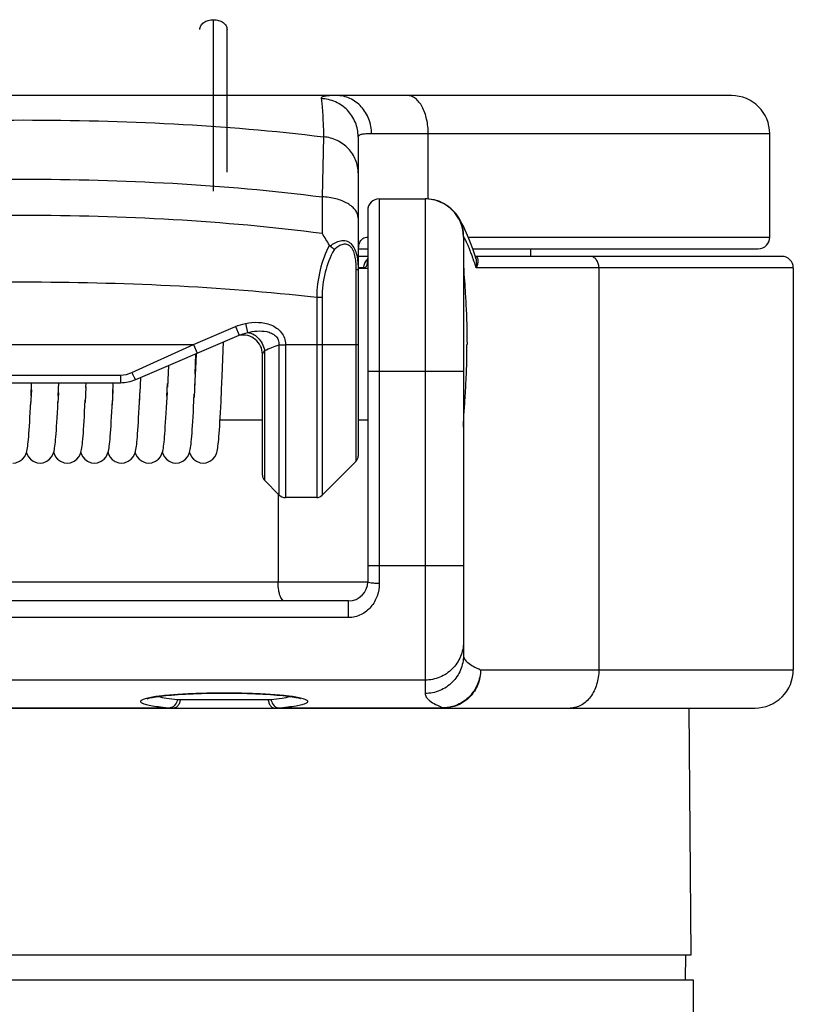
# Model space of a CAD drawing. Header units: millimetres. Extents: x 6 to 407, y 6 to 288.
# Tile 8 of 42: x 50 to 70, y 113 to 138. Entities that reach past the tile are written whole.
import ezdxf

# ---------------------------------------------------------------- set-up
doc = ezdxf.new("R2010")
doc.units = ezdxf.units.MM
doc.header["$LTSCALE"] = 23.1
for name, color, linetype in [('CLAMP_DUSTCODXF_CONTINUOUS_LINE', 7, 'CONTINUOUS'), ('CLAMP_STYLE_DXF_CONTINUOUS_LINE', 7, 'CONTINUOUS'), ('F40707_STD_CDXF_CONTINUOUS_LINE', 7, 'CONTINUOUS'), ('F48081_DUSTCDXF_CONTINUOUS_LINE', 7, 'CONTINUOUS'), ('F71728_LOCK_DXF_CONTINUOUS_LINE', 7, 'CONTINUOUS'), ('F72231_CL_DUDXF_CONTINUOUS_LINE', 7, 'CONTINUOUS'), ('STANDARD_DUSDXF_CONTINUOUS_LINE', 7, 'CONTINUOUS')]:
    doc.layers.add(name, color=color, linetype=linetype)

msp = doc.modelspace()

# ---------------------------------------------------------------- linework, layer by layer
at = {"layer": 'CLAMP_DUSTCODXF_CONTINUOUS_LINE', "color": 7, "linetype": 'CONTINUOUS'}
for p, q in [((58.674, 131.776), (58.424, 131.776)), ((55.924, 127.816), (54.818, 127.816)), ((58.674, 127.816), (58.424, 127.816))]:
    msp.add_line(p, q, dxfattribs=at)
at = {"layer": 'CLAMP_STYLE_DXF_CONTINUOUS_LINE', "color": 9, "linetype": 'CONTINUOUS'}
msp.add_line((54.644, 133.796), (54.644, 138.278), dxfattribs=at)
at = {"layer": 'CLAMP_STYLE_DXF_CONTINUOUS_LINE', "color": 7, "linetype": 'CONTINUOUS'}
for p, q in [((54.999, 134.296), (54.999, 138.023)), ((54.874, 128.964), (54.911, 129.862)), ((54.166, 129.017), (54.188, 129.552)), ((54.189, 129.552), (54.172, 129.157)), ((53.466, 129.242), (53.441, 128.68)), ((54.172, 129.157), (54.152, 128.693)), ((52.742, 128.932), (52.725, 128.531)), ((54.858, 128.616), (54.874, 128.964)), ((49.888, 128.61), (49.87, 128.221)), ((49.881, 128.453), (49.896, 128.796)), ((50.591, 128.449), (50.606, 128.796)), ((51.312, 128.686), (51.292, 128.278)), ((51.311, 128.667), (51.316, 128.796)), ((52.018, 128.61), (52, 128.22)), ((52.013, 128.489), (52.026, 128.796)), ((52.713, 128.296), (52.728, 128.617)), ((53.43, 128.444), (53.446, 128.778)), ((54.158, 128.837), (54.139, 128.413)), ((50.595, 128.534), (50.582, 128.27)), ((52.706, 128.148), (52.718, 128.396)), ((53.435, 128.539), (53.422, 128.274)), ((54.126, 128.154), (54.143, 128.494)), ((49.866, 128.153), (49.873, 128.299)), ((50.576, 128.144), (50.583, 128.292)), ((51.28, 128.043), (51.295, 128.338)), ((51.997, 128.178), (52.005, 128.329)), ((53.416, 128.141), (53.423, 128.288))]:
    msp.add_line(p, q, dxfattribs=at)
for points in [[(54.376, 126.696), (54.456, 126.705), (54.552, 126.742), (54.627, 126.798), (54.679, 126.861), (54.711, 126.92), (54.729, 126.968), (54.741, 127.01), (54.749, 127.05), (54.756, 127.092), (54.763, 127.138), (54.769, 127.19), (54.776, 127.248), (54.782, 127.314), (54.789, 127.388), (54.795, 127.47), (54.802, 127.561), (54.808, 127.662), (54.815, 127.771), (54.822, 127.889), (54.829, 128.017), (54.836, 128.153), (54.843, 128.299), (54.858, 128.616)], [(49.799, 127.19), (49.806, 127.248), (49.812, 127.314), (49.819, 127.388), (49.825, 127.47), (49.832, 127.561), (49.838, 127.661), (49.845, 127.771), (49.852, 127.889), (49.859, 128.017), (49.866, 128.153)], [(50.509, 127.186), (50.515, 127.244), (50.522, 127.309), (50.528, 127.381), (50.534, 127.462), (50.541, 127.552), (50.548, 127.651), (50.554, 127.759), (50.561, 127.877), (50.568, 128.006), (50.576, 128.144)], [(51.93, 127.194), (51.936, 127.253), (51.943, 127.32), (51.949, 127.395), (51.956, 127.478), (51.962, 127.57), (51.969, 127.671), (51.976, 127.783), (51.983, 127.904), (51.99, 128.036), (51.997, 128.178)], [(52.639, 127.187), (52.645, 127.244), (52.652, 127.309), (52.658, 127.382), (52.664, 127.463), (52.671, 127.553), (52.678, 127.652), (52.684, 127.761), (52.691, 127.88), (52.699, 128.009), (52.706, 128.148)], [(53.349, 127.186), (53.355, 127.243), (53.362, 127.308), (53.368, 127.38), (53.374, 127.461), (53.381, 127.55), (53.387, 127.649), (53.394, 127.757), (53.401, 127.875), (53.408, 128.003), (53.416, 128.141)], [(54.06, 127.194), (54.066, 127.254), (54.073, 127.321), (54.079, 127.396), (54.086, 127.479), (54.092, 127.571), (54.099, 127.673), (54.106, 127.785), (54.113, 127.907), (54.12, 128.039), (54.126, 128.154)], [(51.22, 127.195), (51.226, 127.254), (51.233, 127.321), (51.239, 127.397), (51.246, 127.48), (51.252, 127.573), (51.259, 127.675), (51.266, 127.787), (51.273, 127.91), (51.28, 128.043)], [(49.406, 126.696), (49.486, 126.705), (49.582, 126.742), (49.657, 126.798), (49.709, 126.861), (49.741, 126.92), (49.759, 126.968), (49.771, 127.01), (49.779, 127.05), (49.786, 127.092), (49.793, 127.138), (49.799, 127.19)], [(50.116, 126.696), (50.195, 126.705), (50.291, 126.742), (50.365, 126.796), (50.418, 126.859), (50.45, 126.918), (50.469, 126.966), (50.48, 127.008), (50.489, 127.048), (50.496, 127.089), (50.503, 127.135), (50.509, 127.186)], [(50.826, 126.696), (50.907, 126.705), (51.004, 126.743), (51.078, 126.799), (51.131, 126.863), (51.162, 126.922), (51.18, 126.97), (51.191, 127.012), (51.2, 127.052), (51.207, 127.095), (51.214, 127.142), (51.22, 127.195)], [(51.536, 126.696), (51.617, 126.705), (51.713, 126.743), (51.788, 126.799), (51.84, 126.863), (51.872, 126.922), (51.89, 126.97), (51.901, 127.011), (51.91, 127.052), (51.917, 127.094), (51.924, 127.141), (51.93, 127.194)], [(52.246, 126.696), (52.325, 126.705), (52.421, 126.742), (52.495, 126.796), (52.548, 126.86), (52.581, 126.918), (52.599, 126.966), (52.61, 127.008), (52.619, 127.048), (52.626, 127.09), (52.633, 127.135), (52.639, 127.187)], [(52.956, 126.696), (53.035, 126.705), (53.131, 126.742), (53.205, 126.796), (53.258, 126.859), (53.29, 126.918), (53.309, 126.966), (53.32, 127.008), (53.329, 127.048), (53.336, 127.089), (53.343, 127.135), (53.349, 127.186)], [(53.666, 126.696), (53.747, 126.705), (53.844, 126.743), (53.918, 126.799), (53.97, 126.863), (54.002, 126.922), (54.02, 126.97), (54.031, 127.012), (54.04, 127.052), (54.047, 127.095), (54.054, 127.142), (54.06, 127.194)], [(49.761, 126.975), (49.763, 126.967), (49.781, 126.921), (49.812, 126.863), (49.864, 126.799), (49.939, 126.743), (50.036, 126.705), (50.116, 126.696)], [(50.471, 126.975), (50.473, 126.967), (50.491, 126.921), (50.522, 126.863), (50.574, 126.799), (50.648, 126.743), (50.744, 126.706), (50.826, 126.696)], [(51.181, 126.975), (51.183, 126.967), (51.201, 126.921), (51.232, 126.863), (51.284, 126.799), (51.358, 126.744), (51.454, 126.706), (51.536, 126.696)], [(51.891, 126.975), (51.896, 126.958), (51.915, 126.911), (51.948, 126.854), (52.002, 126.792), (52.076, 126.739), (52.17, 126.704), (52.246, 126.696)], [(52.601, 126.975), (52.603, 126.967), (52.621, 126.921), (52.652, 126.863), (52.704, 126.799), (52.779, 126.743), (52.875, 126.705), (52.956, 126.696)], [(53.311, 126.975), (53.313, 126.967), (53.331, 126.921), (53.362, 126.863), (53.414, 126.799), (53.488, 126.743), (53.584, 126.706), (53.666, 126.696)], [(54.021, 126.975), (54.023, 126.968), (54.041, 126.921), (54.072, 126.863), (54.124, 126.799), (54.198, 126.744), (54.293, 126.706), (54.376, 126.696)]]:
    msp.add_lwpolyline(points, dxfattribs=at)
for points, knots in [([(54.29, 138.023), (54.29, 138.039), (54.294, 138.074), (54.315, 138.122), (54.349, 138.167), (54.41, 138.22), (54.51, 138.266), (54.599, 138.278), (54.644, 138.278)], [0, 0, 0, 0, 0.10454, 0.212602, 0.32702, 0.449036, 0.714644, 1, 1, 1, 1]), ([(54.644, 138.278), (54.69, 138.278), (54.779, 138.266), (54.879, 138.22), (54.94, 138.167), (54.974, 138.122), (54.995, 138.074), (54.999, 138.039), (54.999, 138.023)], [0, 0, 0, 0, 0.285356, 0.550964, 0.67298, 0.787398, 0.89546, 1, 1, 1, 1])]:
    msp.add_open_spline(points, degree=3, knots=knots, dxfattribs=at)
at = {"layer": 'F40707_STD_CDXF_CONTINUOUS_LINE', "color": 7, "linetype": 'CONTINUOUS'}
for p, q in [((67.124, 113.846), (67.068, 120.296)), ((32.224, 113.846), (67.124, 113.846)), ((66.974, 113.846), (66.969, 113.196))]:
    msp.add_line(p, q, dxfattribs=at)
at = {"layer": 'F48081_DUSTCDXF_CONTINUOUS_LINE', "color": 7, "linetype": 'CONTINUOUS'}
for p, q in [((68.174, 136.296), (31.174, 136.296)), ((69.174, 132.596), (69.174, 135.296)), ((58.424, 135.219), (58.424, 126.879)), ((58.431, 132.298), (58.44, 132.347)), ((58.433, 132.296), (58.674, 132.296)), ((58.44, 132.347), (58.445, 132.368)), ((61.415, 132.296), (68.874, 132.296)), ((52.613, 128.877), (55.315, 130.035)), ((55.924, 126.379), (55.924, 129.538)), ((45.313, 128.796), (52.219, 128.796)), ((58.366, 126.737), (57.483, 125.855)), ((55.983, 126.237), (56.351, 125.869)), ((57.342, 125.796), (56.528, 125.796))]:
    msp.add_line(p, q, dxfattribs=at)
at = {"layer": 'F48081_DUSTCDXF_CONTINUOUS_LINE', "color": 9, "linetype": 'CONTINUOUS'}
for p, q in [((69.174, 135.296), (58.773, 135.296)), ((60.254, 133.596), (60.254, 135.296)), ((57.522, 135.218), (57.48, 133.649)), ((57.48, 133.649), (57.488, 132.69)), ((61.298, 132.596), (69.174, 132.596)), ((58.366, 131.747), (58.366, 126.796)), ((58.424, 131.747), (58.366, 131.747)), ((57.342, 131.018), (57.342, 125.796)), ((57.483, 131.018), (57.342, 131.018)), ((57.483, 131.018), (57.483, 125.855)), ((54.123, 129.796), (55.217, 130.265)), ((55.217, 130.265), (55.315, 130.035)), ((55.483, 130.344), (55.532, 130.104)), ((40.924, 129.796), (54.123, 129.796)), ((52.515, 129.061), (54.123, 129.796)), ((54.123, 129.796), (54.222, 129.566)), ((55.983, 126.237), (55.983, 129.641)), ((56.351, 129.784), (56.351, 125.869)), ((56.526, 129.784), (56.528, 125.796)), ((56.528, 129.796), (58.424, 129.796)), ((45.313, 128.996), (52.219, 128.996)), ((52.219, 128.996), (52.219, 128.796)), ((58.366, 126.796), (58.366, 126.737))]:
    msp.add_line(p, q, dxfattribs=at)
at = {"layer": 'F48081_DUSTCDXF_CONTINUOUS_LINE', "color": 7, "linetype": 'CONTINUOUS'}
for centre, radius, start, end in [((68.174, 135.296), 1, 0, 90), ((49.854, 127.783), 9.075, 30.4781, 32.7301), ((68.874, 132.596), 0.3, 270, 360), ((55.424, 129.538), 0.5, 0, 102.4091), ((52.219, 129.796), 1, 270, 293.1986), ((58.224, 126.879), 0.2, 314.9985, 359.9956), ((56.124, 126.379), 0.2, 179.9935, 224.9951), ((56.528, 126.046), 0.25, 224.9958, 270), ((57.342, 125.996), 0.2, 270, 315.002)]:
    msp.add_arc(centre, radius, start, end, dxfattribs=at)
at = {"layer": 'F48081_DUSTCDXF_CONTINUOUS_LINE', "color": 9, "linetype": 'CONTINUOUS'}
for centre, radius, start, end in [((34.8, 184.535), 58.84, 291.10106, 291.48582), ((56.524, 198.711), 68.926, 269.85647, 270.00342)]:
    msp.add_arc(centre, radius, start, end, dxfattribs=at)
for points, knots in [([(57.86, 136.296), (57.828, 136.296), (57.767, 136.296), (57.682, 136.293), (57.611, 136.288), (57.553, 136.28), (57.509, 136.27), (57.478, 136.257), (57.458, 136.238), (57.456, 136.222), (57.457, 136.215)], [0, 0, 0, 0, 0.225719, 0.420525, 0.584282, 0.71727, 0.820495, 0.896354, 0.951146, 1, 1, 1, 1]), ([(57.457, 136.215), (57.466, 136.168), (57.479, 136.05), (57.496, 135.836), (57.51, 135.551), (57.518, 135.337), (57.522, 135.218)], [0, 0, 0, 0, 0.143049, 0.356974, 0.642579, 1, 1, 1, 1]), ([(58.424, 135.219), (58.424, 135.346), (58.374, 135.603), (58.161, 135.929), (57.84, 136.153), (57.585, 136.211), (57.457, 136.215)], [0, 0, 0, 0, 0.249632, 0.499434, 0.749565, 1, 1, 1, 1]), ([(58.773, 135.296), (58.773, 135.426), (58.727, 135.684), (58.558, 135.964), (58.372, 136.132), (58.162, 136.256), (57.979, 136.296), (57.86, 136.296)], [0, 0, 0, 0, 0.260132, 0.514221, 0.638607, 0.760886, 1, 1, 1, 1]), ([(60.254, 135.296), (60.254, 135.424), (60.229, 135.668), (60.134, 135.95), (60.02, 136.126), (59.927, 136.221), (59.823, 136.282), (59.747, 136.296), (59.712, 136.296)], [0, 0, 0, 0, 0.311706, 0.591121, 0.711844, 0.818453, 0.912914, 1, 1, 1, 1]), ([(41.827, 135.218), (43.127, 135.378), (45.742, 135.594), (49.674, 135.69), (53.607, 135.594), (56.222, 135.378), (57.522, 135.218)], [0, 0, 0, 0, 0.249874, 0.5, 0.750126, 1, 1, 1, 1]), ([(58.773, 135.296), (58.723, 135.296), (58.652, 135.295), (58.565, 135.288), (58.515, 135.281), (58.476, 135.272), (58.448, 135.259), (58.429, 135.241), (58.424, 135.226), (58.424, 135.219)], [0, 0, 0, 0, 0.402466, 0.562491, 0.694955, 0.800707, 0.881992, 0.944421, 1, 1, 1, 1]), ([(58.424, 134.272), (58.424, 134.388), (58.378, 134.624), (58.18, 134.927), (57.882, 135.142), (57.643, 135.207), (57.522, 135.218)], [0, 0, 0, 0, 0.244514, 0.492092, 0.744212, 1, 1, 1, 1]), ([(41.869, 133.649), (43.162, 133.815), (45.762, 134.043), (49.674, 134.147), (53.586, 134.043), (56.187, 133.815), (57.48, 133.649)], [0, 0, 0, 0, 0.24998, 0.5, 0.75002, 1, 1, 1, 1]), ([(58.424, 133.092), (58.424, 133.127), (58.411, 133.201), (58.355, 133.305), (58.266, 133.399), (58.101, 133.514), (57.835, 133.614), (57.603, 133.645), (57.48, 133.649)], [0, 0, 0, 0, 0.089523, 0.185709, 0.292881, 0.41314, 0.689934, 1, 1, 1, 1]), ([(57.488, 132.69), (56.194, 132.86), (53.591, 133.093), (49.674, 133.2), (45.758, 133.093), (43.155, 132.86), (41.86, 132.69)], [0, 0, 0, 0, 0.249987, 0.5, 0.750013, 1, 1, 1, 1]), ([(57.694, 132.366), (57.735, 132.398), (57.821, 132.454), (57.961, 132.51), (58.086, 132.512), (58.176, 132.476), (58.26, 132.412), (58.338, 132.292), (58.411, 132.061), (58.424, 131.873), (58.424, 131.747)], [0, 0, 0, 0, 0.119151, 0.231921, 0.339477, 0.394155, 0.451375, 0.575971, 0.712361, 1, 1, 1, 1]), ([(58.465, 132.448), (58.482, 132.492), (58.52, 132.555), (58.605, 132.595), (58.651, 132.596), (58.674, 132.596)], [0, 0, 0, 0, 0.510887, 0.744688, 1, 1, 1, 1]), ([(57.675, 132.386), (57.568, 132.183), (57.4, 131.735), (57.343, 131.261), (57.342, 131.018)], [0, 0, 0, 0, 0.485945, 1, 1, 1, 1]), ([(57.793, 132.27), (57.692, 132.085), (57.534, 131.675), (57.483, 131.24), (57.483, 131.018)], [0, 0, 0, 0, 0.486618, 1, 1, 1, 1]), ([(57.793, 132.27), (57.824, 132.3), (57.888, 132.355), (57.997, 132.416), (58.101, 132.428), (58.177, 132.397), (58.227, 132.353), (58.268, 132.294), (58.311, 132.202), (58.343, 132.072), (58.362, 131.911), (58.366, 131.802), (58.366, 131.747)], [0, 0, 0, 0, 0.115488, 0.224338, 0.327237, 0.380751, 0.438678, 0.501815, 0.568922, 0.709724, 0.854333, 1, 1, 1, 1]), ([(58.431, 132.298), (58.432, 132.302), (58.434, 132.32), (58.437, 132.338), (58.439, 132.352)], [0, 0, 0, 0, 0.256908, 1, 1, 1, 1]), ([(58.439, 132.352), (58.441, 132.36), (58.447, 132.393), (58.456, 132.425), (58.465, 132.448)], [0, 0, 0, 0, 0.26556, 1, 1, 1, 1]), ([(57.342, 131.018), (56.07, 131.165), (53.515, 131.361), (49.674, 131.449), (45.834, 131.361), (43.279, 131.165), (42.007, 131.018)], [0, 0, 0, 0, 0.249991, 0.5, 0.750009, 1, 1, 1, 1]), ([(55.483, 130.344), (55.593, 130.366), (55.762, 130.382), (55.986, 130.356), (56.148, 130.309), (56.299, 130.23), (56.424, 130.114), (56.507, 129.965), (56.527, 129.852), (56.528, 129.796)], [0, 0, 0, 0, 0.249771, 0.374866, 0.499968, 0.625064, 0.7501, 0.875028, 1, 1, 1, 1]), ([(55.532, 130.104), (55.614, 130.125), (55.781, 130.153), (55.996, 130.145), (56.16, 130.095), (56.271, 130.026), (56.346, 129.916), (56.355, 129.827), (56.351, 129.784)], [0, 0, 0, 0, 0.248366, 0.497099, 0.622308, 0.748072, 0.874017, 1, 1, 1, 1]), ([(55.315, 130.035), (55.333, 130.042), (55.403, 130.07), (55.477, 130.09), (55.532, 130.104)], [0, 0, 0, 0, 0.251452, 1, 1, 1, 1]), ([(55.532, 130.104), (55.58, 130.104), (55.684, 130.074), (55.817, 129.97), (55.923, 129.821), (55.969, 129.703), (55.983, 129.641)], [0, 0, 0, 0, 0.211152, 0.45485, 0.723821, 1, 1, 1, 1]), ([(55.983, 129.641), (55.975, 129.63), (55.962, 129.609), (55.943, 129.58), (55.931, 129.557), (55.924, 129.543), (55.924, 129.538)], [0, 0, 0, 0, 0.335206, 0.630164, 0.863401, 1, 1, 1, 1]), ([(52.515, 129.061), (52.526, 129.036), (52.542, 129), (52.564, 128.955), (52.578, 128.928), (52.59, 128.906), (52.6, 128.89), (52.606, 128.881), (52.611, 128.876), (52.613, 128.877)], [0, 0, 0, 0, 0.390402, 0.562228, 0.710341, 0.830814, 0.920079, 0.976156, 1, 1, 1, 1])]:
    msp.add_open_spline(points, degree=3, knots=knots, dxfattribs=at)
at = {"layer": 'F48081_DUSTCDXF_CONTINUOUS_LINE', "color": 7, "linetype": 'CONTINUOUS'}
msp.add_open_spline([(57.675, 132.386), (57.68, 132.378), (57.686, 132.371), (57.694, 132.366)], degree=3, dxfattribs=at)
msp.add_open_spline([(57.694, 132.366), (57.704, 132.359), (57.741, 132.332), (57.774, 132.298), (57.793, 132.27)], degree=3, knots=[0, 0, 0, 0, 0.259893, 1, 1, 1, 1], dxfattribs=at)
at = {"layer": 'F48081_DUSTCDXF_CONTINUOUS_LINE', "color": 9, "linetype": 'CONTINUOUS'}
for points in [[(55.217, 130.265), (55.302, 130.301), (55.392, 130.325), (55.483, 130.344)], [(56.526, 129.796), (56.527, 129.792), (56.525, 129.788), (56.526, 129.784)], [(52.219, 128.996), (52.32, 128.996), (52.423, 129.019), (52.515, 129.061)]]:
    msp.add_open_spline(points, degree=3, dxfattribs=at)
at = {"layer": 'F71728_LOCK_DXF_CONTINUOUS_LINE', "color": 7, "linetype": 'CONTINUOUS'}
for p, q in [((32.173, 113.196), (67.176, 113.196)), ((67.176, 113.196), (67.176, 111.846))]:
    msp.add_line(p, q, dxfattribs=at)
at = {"layer": 'F72231_CL_DUDXF_CONTINUOUS_LINE', "color": 7, "linetype": 'CONTINUOUS'}
msp.add_line((62.924, 132.296), (62.924, 132.096), dxfattribs=at)
at = {"layer": 'STANDARD_DUSDXF_CONTINUOUS_LINE', "color": 9, "linetype": 'CONTINUOUS'}
for p, q in [((58.974, 133.596), (58.974, 123.55)), ((60.174, 133.596), (60.174, 120.677)), ((61.181, 132.596), (61.174, 132.596)), ((58.566, 131.796), (58.424, 131.796)), ((69.789, 131.796), (61.506, 131.796)), ((64.71, 131.796), (64.71, 121.296)), ((58.674, 129.096), (61.174, 129.096)), ((56.331, 125.89), (56.331, 123.596)), ((61.174, 124.011), (58.674, 124.011)), ((40.674, 123.596), (58.674, 123.596)), ((58.174, 122.661), (58.174, 123.096)), ((58.174, 122.661), (41.174, 122.661)), ((61.622, 121.296), (69.789, 121.296)), ((60.174, 121.026), (39.174, 121.026)), ((53.778, 120.518), (56.071, 120.518)), ((38.695, 120.301), (53.518, 120.301)), ((56.33, 120.301), (60.654, 120.301)), ((60.654, 120.301), (60.654, 120.296))]:
    msp.add_line(p, q, dxfattribs=at)
at = {"layer": 'STANDARD_DUSDXF_CONTINUOUS_LINE', "color": 7, "linetype": 'CONTINUOUS'}
for p, q in [((58.974, 133.596), (60.174, 133.596)), ((58.674, 133.296), (58.674, 123.596)), ((61.174, 132.596), (61.174, 121.672)), ((61.304, 132.582), (61.255, 132.698)), ((58.674, 132.096), (58.424, 132.096)), ((61.499, 132.049), (61.48, 132.107)), ((61.494, 132.096), (61.483, 132.098)), ((69.489, 132.096), (61.494, 132.096)), ((69.789, 131.796), (69.789, 121.296)), ((58.174, 123.096), (41.174, 123.096)), ((30.56, 120.296), (68.789, 120.296))]:
    msp.add_line(p, q, dxfattribs=at)
for points in [[(61.255, 132.698), (61.211, 132.797), (61.171, 132.882), (61.135, 132.956), (61.097, 133.026), (61.051, 133.104), (60.98, 133.205), (60.855, 133.338), (60.666, 133.472), (60.418, 133.568), (60.181, 133.596)], [(61.48, 132.107), (61.418, 132.288), (61.358, 132.446), (61.304, 132.582)], [(58.674, 132.034), (58.674, 132.01), (58.671, 131.983)], [(52.916, 120.541), (52.916, 120.541), (52.936, 120.548), (52.984, 120.56), (53.056, 120.575), (53.149, 120.591), (53.263, 120.606), (53.397, 120.621), (53.55, 120.635), (53.722, 120.648), (53.911, 120.66), (54.115, 120.669), (54.334, 120.677), (54.564, 120.682), (54.803, 120.685), (54.924, 120.685)], [(54.924, 120.685), (55.055, 120.685), (55.293, 120.682), (55.522, 120.677), (55.74, 120.669), (55.944, 120.659), (56.132, 120.648), (56.303, 120.635), (56.456, 120.621), (56.589, 120.606), (56.702, 120.59), (56.795, 120.575), (56.866, 120.56), (56.913, 120.547), (56.921, 120.545)]]:
    msp.add_lwpolyline(points, dxfattribs=at)
for centre, radius, start, end in [((58.974, 133.296), 0.3, 90, 180), ((60.174, 132.596), 1, 0, 90), ((69.489, 131.796), 0.3, 0, 90), ((41.78, 129.812), 19.486, 357.3949, 359.953), ((58.174, 123.596), 0.5, 270.0182, 360), ((68.789, 121.296), 1, 269.9999, 360)]:
    msp.add_arc(centre, radius, start, end, dxfattribs=at)
at = {"layer": 'STANDARD_DUSDXF_CONTINUOUS_LINE', "color": 9, "linetype": 'CONTINUOUS'}
for centre, radius, start, end in [((60.181, 132.609), 0.987, 87.9549, 89.9983), ((60.18, 132.589), 1.007, 73.8764, 87.9243), ((60.183, 132.602), 0.994, 68.1675, 73.8521), ((60.182, 132.598), 0.998, 66.046, 68.1666), ((60.18, 132.595), 1.001, 57.8827, 66.0418), ((60.183, 132.598), 0.997, 56.0241, 57.8773), ((60.184, 132.601), 0.994, 52.2297, 56.0229), ((60.18, 132.596), 1.001, 48.54, 52.2268), ((60.177, 132.592), 1.006, 41.9757, 48.5385), ((60.181, 132.596), 1, 31.7508, 41.9694), ((60.18, 132.595), 1.002, 26.5493, 31.7321), ((60.181, 132.596), 1, 15.1396, 26.5419), ((60.179, 132.596), 1.002, 14.5392, 15.1183), ((60.174, 132.595), 1.007, 0.0517, 14.5327), ((58.858, 131.811), 0.288, 130.3821, 136.8362), ((55.224, 129.832), 6.582, 19.5414, 20.2272), ((55.812, 130.038), 5.959, 17.1549, 19.5598)]:
    msp.add_arc(centre, radius, start, end, dxfattribs=at)
for points, knots in [([(61.401, 132.108), (61.387, 132.145), (61.361, 132.214), (61.322, 132.311), (61.288, 132.394), (61.257, 132.463), (61.232, 132.518), (61.211, 132.558), (61.197, 132.582), (61.187, 132.593), (61.183, 132.596), (61.181, 132.596)], [0, 0, 0, 0, 0.220534, 0.414129, 0.581186, 0.721525, 0.834337, 0.918789, 0.973805, 0.9902, 1, 1, 1, 1]), ([(58.648, 132.008), (58.622, 131.98), (58.58, 131.913), (58.566, 131.835), (58.566, 131.796)], [0, 0, 0, 0, 0.495843, 1, 1, 1, 1]), ([(58.666, 131.919), (58.667, 131.927), (58.673, 131.966), (58.674, 132.004), (58.674, 132.034)], [0, 0, 0, 0, 0.227424, 1, 1, 1, 1]), ([(61.506, 131.796), (61.511, 131.818), (61.525, 131.901), (61.518, 131.989), (61.499, 132.049)], [0, 0, 0, 0, 0.261997, 1, 1, 1, 1]), ([(61.506, 131.796), (61.523, 131.827), (61.548, 131.886), (61.563, 131.974), (61.555, 132.045), (61.531, 132.082), (61.516, 132.091)], [0, 0, 0, 0, 0.331319, 0.613791, 0.83785, 1, 1, 1, 1]), ([(64.71, 131.796), (64.71, 131.835), (64.699, 131.91), (64.652, 132.009), (64.578, 132.078), (64.515, 132.096), (64.485, 132.096)], [0, 0, 0, 0, 0.282239, 0.546784, 0.784065, 1, 1, 1, 1]), ([(58.566, 131.796), (58.577, 131.796), (58.598, 131.8), (58.616, 131.813), (58.624, 131.821)], [0, 0, 0, 0, 0.503561, 1, 1, 1, 1]), ([(58.624, 131.821), (58.629, 131.827), (58.651, 131.855), (58.661, 131.891), (58.666, 131.919)], [0, 0, 0, 0, 0.215775, 1, 1, 1, 1]), ([(56.404, 123.185), (56.391, 123.21), (56.37, 123.269), (56.339, 123.406), (56.331, 123.518), (56.331, 123.596)], [0, 0, 0, 0, 0.203582, 0.445725, 1, 1, 1, 1]), ([(58.974, 123.55), (58.974, 123.439), (58.937, 123.219), (58.773, 122.927), (58.51, 122.715), (58.286, 122.661), (58.174, 122.661)], [0, 0, 0, 0, 0.251261, 0.498234, 0.746135, 1, 1, 1, 1]), ([(58.974, 123.55), (58.936, 123.55), (58.865, 123.552), (58.773, 123.56), (58.712, 123.572), (58.682, 123.584), (58.674, 123.592), (58.674, 123.596)], [0, 0, 0, 0, 0.371428, 0.687817, 0.903607, 0.965472, 1, 1, 1, 1]), ([(56.5, 123.096), (56.491, 123.096), (56.467, 123.102), (56.432, 123.134), (56.413, 123.166), (56.404, 123.185)], [0, 0, 0, 0, 0.191132, 0.537957, 1, 1, 1, 1]), ([(61.174, 122.021), (61.174, 121.891), (61.122, 121.63), (60.899, 121.299), (60.567, 121.078), (60.304, 121.026), (60.174, 121.026)], [0, 0, 0, 0, 0.249444, 0.499187, 0.749407, 1, 1, 1, 1]), ([(61.174, 121.672), (61.174, 121.543), (61.122, 121.281), (60.899, 120.95), (60.567, 120.729), (60.304, 120.677), (60.174, 120.677)], [0, 0, 0, 0, 0.249456, 0.499188, 0.749394, 1, 1, 1, 1]), ([(61.174, 121.672), (61.174, 121.639), (61.192, 121.586), (61.238, 121.526), (61.31, 121.459), (61.439, 121.377), (61.555, 121.324), (61.622, 121.296)], [0, 0, 0, 0, 0.162176, 0.258713, 0.370253, 0.646188, 1, 1, 1, 1]), ([(61.622, 121.296), (61.619, 121.168), (61.564, 120.911), (61.348, 120.585), (61.031, 120.362), (60.779, 120.304), (60.654, 120.301)], [0, 0, 0, 0, 0.252323, 0.504378, 0.753882, 1, 1, 1, 1]), ([(61.622, 121.296), (61.622, 121.166), (61.572, 120.905), (61.358, 120.572), (61.036, 120.349), (60.78, 120.296), (60.654, 120.296)], [0, 0, 0, 0, 0.253758, 0.505305, 0.753745, 1, 1, 1, 1]), ([(64.71, 121.296), (64.71, 121.167), (64.674, 120.915), (64.516, 120.587), (64.305, 120.389), (64.111, 120.309), (64.011, 120.296), (63.962, 120.296)], [0, 0, 0, 0, 0.281764, 0.545825, 0.782674, 0.892922, 1, 1, 1, 1]), ([(54.924, 120.687), (54.725, 120.687), (54.341, 120.681), (53.803, 120.659), (53.35, 120.623), (53.082, 120.588), (52.97, 120.566)], [0, 0, 0, 0, 0.305277, 0.587196, 0.824572, 1, 1, 1, 1]), ([(56.88, 120.565), (56.767, 120.588), (56.499, 120.623), (56.047, 120.659), (55.508, 120.681), (55.124, 120.687), (54.924, 120.687)], [0, 0, 0, 0, 0.17534, 0.412698, 0.694655, 1, 1, 1, 1]), ([(60.174, 120.677), (60.174, 120.661), (60.18, 120.627), (60.204, 120.579), (60.243, 120.531), (60.321, 120.463), (60.458, 120.382), (60.583, 120.328), (60.654, 120.301)], [0, 0, 0, 0, 0.075451, 0.157906, 0.252783, 0.363668, 0.641179, 1, 1, 1, 1]), ([(52.97, 120.566), (52.945, 120.561), (52.9, 120.551), (52.839, 120.534), (52.793, 120.517), (52.761, 120.5), (52.744, 120.483), (52.74, 120.469), (52.742, 120.455), (52.759, 120.438), (52.789, 120.421), (52.834, 120.404), (52.921, 120.379), (53.065, 120.352), (53.275, 120.323), (53.432, 120.308), (53.518, 120.301)], [0, 0, 0, 0, 0.071248, 0.129841, 0.175678, 0.209091, 0.23164, 0.240411, 0.249039, 0.270689, 0.302917, 0.347504, 0.404821, 0.557154, 0.757271, 1, 1, 1, 1]), ([(53.2, 120.598), (53.271, 120.58), (53.437, 120.551), (53.605, 120.531), (53.701, 120.522)], [0, 0, 0, 0, 0.429091, 1, 1, 1, 1]), ([(53.701, 120.522), (53.697, 120.502), (53.676, 120.431), (53.634, 120.363), (53.591, 120.332)], [0, 0, 0, 0, 0.276618, 1, 1, 1, 1]), ([(53.778, 120.518), (53.773, 120.488), (53.759, 120.432), (53.721, 120.359), (53.67, 120.309), (53.627, 120.296), (53.607, 120.296)], [0, 0, 0, 0, 0.30543, 0.576148, 0.803962, 1, 1, 1, 1]), ([(53.701, 120.522), (53.707, 120.521), (53.733, 120.519), (53.759, 120.518), (53.778, 120.518)], [0, 0, 0, 0, 0.244964, 1, 1, 1, 1]), ([(56.071, 120.518), (56.077, 120.518), (56.103, 120.519), (56.129, 120.52), (56.148, 120.522)], [0, 0, 0, 0, 0.255019, 1, 1, 1, 1]), ([(56.071, 120.518), (56.075, 120.488), (56.09, 120.432), (56.128, 120.359), (56.179, 120.309), (56.222, 120.296), (56.242, 120.296)], [0, 0, 0, 0, 0.30543, 0.576148, 0.803962, 1, 1, 1, 1]), ([(56.148, 120.522), (56.244, 120.531), (56.412, 120.551), (56.578, 120.58), (56.648, 120.598)], [0, 0, 0, 0, 0.570896, 1, 1, 1, 1]), ([(56.148, 120.522), (56.152, 120.502), (56.173, 120.431), (56.214, 120.363), (56.257, 120.332)], [0, 0, 0, 0, 0.276622, 1, 1, 1, 1]), ([(56.33, 120.301), (56.417, 120.308), (56.574, 120.323), (56.784, 120.352), (56.927, 120.379), (57.014, 120.404), (57.059, 120.421), (57.09, 120.438), (57.106, 120.455), (57.109, 120.469), (57.105, 120.483), (57.088, 120.5), (57.056, 120.517), (57.01, 120.534), (56.95, 120.551), (56.904, 120.56), (56.88, 120.565)], [0, 0, 0, 0, 0.242756, 0.442927, 0.59534, 0.652704, 0.697341, 0.72962, 0.751311, 0.759945, 0.768708, 0.79121, 0.824557, 0.870319, 0.928834, 1, 1, 1, 1]), ([(53.591, 120.332), (53.586, 120.327), (53.563, 120.313), (53.538, 120.303), (53.518, 120.301)], [0, 0, 0, 0, 0.265797, 1, 1, 1, 1]), ([(53.518, 120.301), (53.525, 120.3), (53.555, 120.297), (53.585, 120.296), (53.607, 120.296)], [0, 0, 0, 0, 0.243172, 1, 1, 1, 1]), ([(56.242, 120.296), (56.249, 120.296), (56.279, 120.296), (56.309, 120.298), (56.33, 120.301)], [0, 0, 0, 0, 0.257019, 1, 1, 1, 1]), ([(56.257, 120.332), (56.263, 120.327), (56.285, 120.313), (56.311, 120.303), (56.33, 120.301)], [0, 0, 0, 0, 0.265796, 1, 1, 1, 1])]:
    msp.add_open_spline(points, degree=3, knots=knots, dxfattribs=at)
at = {"layer": 'STANDARD_DUSDXF_CONTINUOUS_LINE', "color": 7, "linetype": 'CONTINUOUS'}
for points, knots in [([(61.174, 131.957), (61.174, 131.91), (61.178, 131.801), (61.184, 131.693), (61.188, 131.632)], [0, 0, 0, 0, 0.435502, 1, 1, 1, 1]), ([(61.188, 131.632), (61.196, 131.512), (61.214, 131.246), (61.252, 130.635), (61.267, 130.142), (61.267, 129.796)], [0, 0, 0, 0, 0.195645, 0.435438, 1, 1, 1, 1]), ([(61.188, 127.961), (61.197, 128.104), (61.22, 128.425), (61.238, 128.747), (61.246, 128.926)], [0, 0, 0, 0, 0.444586, 1, 1, 1, 1]), ([(61.174, 127.635), (61.174, 127.682), (61.178, 127.791), (61.184, 127.899), (61.188, 127.961)], [0, 0, 0, 0, 0.435496, 1, 1, 1, 1])]:
    msp.add_open_spline(points, degree=3, knots=knots, dxfattribs=at)
at = {"layer": 'STANDARD_DUSDXF_CONTINUOUS_LINE', "color": 9, "linetype": 'CONTINUOUS'}
msp.add_open_spline([(61.516, 132.091), (61.51, 132.094), (61.503, 132.096), (61.496, 132.096)], degree=3, dxfattribs=at)

doc.saveas('drawing.dxf')
